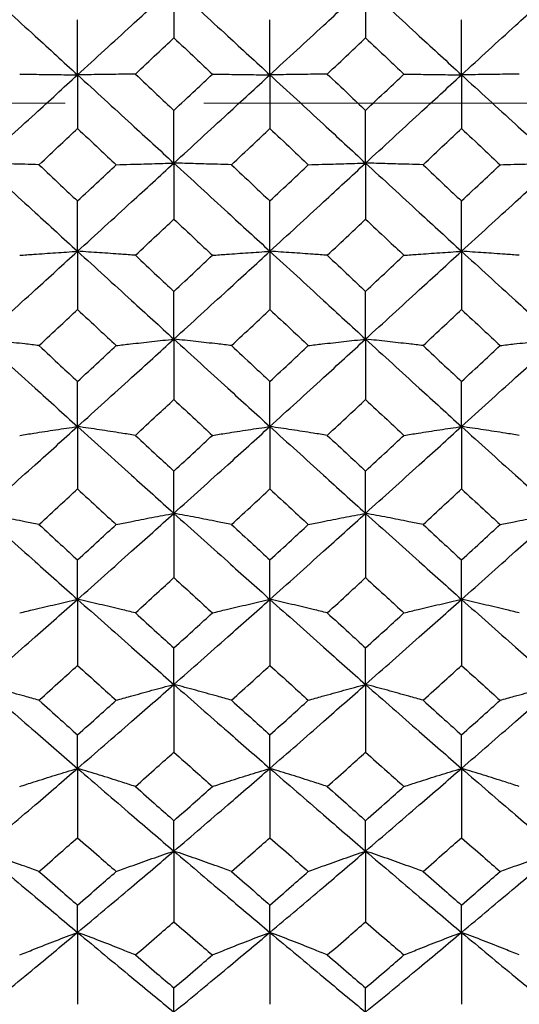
# Model space of a CAD drawing. Header units: inches. Extents: x 1.7 to 20.7, y 4 to 15.1.
# Tile 12 of 54: x 13.639 to 13.999, y 4.89 to 5.601. Entities that reach past the tile are written whole.
import ezdxf

# ---------------------------------------------------------------- set-up
doc = ezdxf.new("R2010")
doc.units = ezdxf.units.IN
doc.header["$MEASUREMENT"] = 0
doc.linetypes.add('CENTERX2', pattern=[0.8, 0.5, -0.1, 0.1, -0.1])
doc.layers.add('SLD-0', color=7, linetype='Continuous')

msp = doc.modelspace()

# ---------------------------------------------------------------- linework, layer by layer
at = {"color": 7, "linetype": 'Continuous', "lineweight": 25}
for p, q in [((13.75004, 5.62439), (13.75004, 5.58745)), ((13.88846, 5.62439), (13.88846, 5.58745)), ((13.68046, 5.56072), (13.68046, 5.60053)), ((13.81938, 5.56072), (13.81938, 5.60053)), ((13.95778, 5.56072), (13.95778, 5.60053)), ((13.68046, 5.56072), (13.68046, 5.52201)), ((13.81938, 5.56072), (13.81938, 5.52201)), ((13.95778, 5.56072), (13.95778, 5.52201)), ((13.75004, 5.49701), (13.75004, 5.5351)), ((13.88846, 5.49701), (13.88846, 5.5351)), ((13.75004, 5.49701), (13.75004, 5.4566)), ((13.88846, 5.49701), (13.88846, 5.4566)), ((13.68046, 5.43339), (13.68046, 5.46967)), ((13.81938, 5.43339), (13.81938, 5.46967)), ((13.95778, 5.43339), (13.95778, 5.46967)), ((13.68046, 5.43339), (13.68046, 5.39135)), ((13.81938, 5.43339), (13.81938, 5.39135)), ((13.95778, 5.43339), (13.95778, 5.39135)), ((13.75004, 5.36996), (13.75004, 5.40438)), ((13.88846, 5.36996), (13.88846, 5.40438)), ((13.75004, 5.36996), (13.75004, 5.32639)), ((13.88846, 5.36996), (13.88846, 5.32639)), ((13.68046, 5.30687), (13.68046, 5.33935)), ((13.81938, 5.30687), (13.81938, 5.33935)), ((13.95778, 5.30687), (13.95778, 5.33935)), ((13.68046, 5.30687), (13.68046, 5.26183)), ((13.81938, 5.30687), (13.81938, 5.26183)), ((13.95778, 5.30687), (13.95778, 5.26183)), ((13.75004, 5.24421), (13.75004, 5.2747)), ((13.88846, 5.24421), (13.88846, 5.2747)), ((13.75004, 5.24421), (13.75004, 5.1978)), ((13.88846, 5.24421), (13.88846, 5.1978)), ((13.68046, 5.18212), (13.68046, 5.21056)), ((13.81938, 5.18212), (13.81938, 5.21056)), ((13.95778, 5.18212), (13.95778, 5.21056)), ((13.68046, 5.18212), (13.68046, 5.13443)), ((13.81938, 5.18212), (13.81938, 5.13443)), ((13.95778, 5.18212), (13.95778, 5.13443)), ((13.75004, 5.12072), (13.75004, 5.14705)), ((13.88846, 5.12072), (13.88846, 5.14705)), ((13.75004, 5.12072), (13.75004, 5.07183)), ((13.88846, 5.12072), (13.88846, 5.07183)), ((13.68046, 5.06011), (13.68046, 5.08428)), ((13.81938, 5.06011), (13.81938, 5.08428)), ((13.95778, 5.06011), (13.95778, 5.08428)), ((13.68046, 5.06011), (13.68046, 5.01011)), ((13.81938, 5.06011), (13.81938, 5.01011)), ((13.95778, 5.06011), (13.95778, 5.01011)), ((13.75004, 5.00041), (13.75004, 5.02238)), ((13.88846, 5.00041), (13.88846, 5.02238)), ((13.75004, 5.00041), (13.75004, 4.94941)), ((13.88846, 5.00041), (13.88846, 4.94941)), ((13.68046, 4.94174), (13.68046, 4.96147)), ((13.81938, 4.94174), (13.81938, 4.96147)), ((13.95778, 4.94174), (13.95778, 4.96147)), ((13.68046, 4.94174), (13.68046, 4.88983)), ((13.81938, 4.94174), (13.81938, 4.88983)), ((13.95778, 4.94174), (13.95778, 4.88983)), ((13.75004, 4.88422), (13.75004, 4.90165)), ((13.88846, 4.88422), (13.88846, 4.90165))]:
    msp.add_line(p, q, dxfattribs=at)
for points, knots in [([(13.61079, 5.62439), (13.6238, 5.61251), (13.64702, 5.5913), (13.67024, 5.57006), (13.68046, 5.56072)], [0, 0, 0, 0, 0.56006, 1, 1, 1, 1]), ([(13.68046, 5.56072), (13.69346, 5.57261), (13.71666, 5.59384), (13.73984, 5.61506), (13.75004, 5.62439)], [0, 0, 0, 0, 0.560305, 1, 1, 1, 1]), ([(13.75004, 5.62439), (13.763, 5.61251), (13.78613, 5.59131), (13.80923, 5.57006), (13.81938, 5.56072)], [0, 0, 0, 0, 0.560549, 1, 1, 1, 1]), ([(13.81938, 5.56072), (13.83228, 5.57261), (13.8553, 5.59384), (13.87833, 5.61505), (13.88846, 5.62439)], [0, 0, 0, 0, 0.560043, 1, 1, 1, 1]), ([(13.88846, 5.62439), (13.90137, 5.61251), (13.92446, 5.59128), (13.94759, 5.57006), (13.95778, 5.56072)], [0, 0, 0, 0, 0.559436, 1, 1, 1, 1]), ([(13.95778, 5.56072), (13.97075, 5.57261), (13.99393, 5.59385), (14.01712, 5.61505), (14.02734, 5.62439)], [0, 0, 0, 0, 0.559681, 1, 1, 1, 1]), ([(13.72223, 5.56128), (13.72742, 5.56616), (13.73669, 5.57489), (13.74596, 5.58361), (13.75004, 5.58745)], [0, 0, 0, 0, 0.5601483, 1, 1, 1, 1]), ([(13.75004, 5.58745), (13.75522, 5.58256), (13.76448, 5.57384), (13.77374, 5.56511), (13.77781, 5.56128)], [0, 0, 0, 0, 0.560187, 1, 1, 1, 1]), ([(13.86083, 5.56128), (13.86598, 5.56616), (13.87519, 5.57489), (13.8844, 5.58361), (13.88846, 5.58745)], [0, 0, 0, 0, 0.559709, 1, 1, 1, 1]), ([(13.88846, 5.58745), (13.89362, 5.58256), (13.90285, 5.57384), (13.91208, 5.56512), (13.91615, 5.56128)], [0, 0, 0, 0, 0.559747, 1, 1, 1, 1]), ([(13.61079, 5.49701), (13.6238, 5.5089), (13.64702, 5.53013), (13.67024, 5.55137), (13.68046, 5.56072)], [0, 0, 0, 0, 0.56006, 1, 1, 1, 1]), ([(13.63866, 5.56128), (13.64209, 5.56123), (13.65066, 5.56111), (13.66456, 5.56092), (13.67516, 5.56079), (13.68046, 5.56072)], [0, 0, 0, 0, 0.249941, 0.624929, 1, 1, 1, 1]), ([(13.72223, 5.56128), (13.7188, 5.56123), (13.71024, 5.56111), (13.69636, 5.56092), (13.68576, 5.56079), (13.68046, 5.56072)], [0, 0, 0, 0, 0.249938, 0.624926, 1, 1, 1, 1]), ([(13.68046, 5.56072), (13.69346, 5.54882), (13.71666, 5.52759), (13.73984, 5.50635), (13.75004, 5.49701)], [0, 0, 0, 0, 0.5603045, 1, 1, 1, 1]), ([(13.72223, 5.56128), (13.72742, 5.55639), (13.73669, 5.54767), (13.74596, 5.53894), (13.75004, 5.5351)], [0, 0, 0, 0, 0.560148, 1, 1, 1, 1]), ([(13.75004, 5.5351), (13.75522, 5.53998), (13.76448, 5.54871), (13.77374, 5.55744), (13.77781, 5.56128)], [0, 0, 0, 0, 0.560187, 1, 1, 1, 1]), ([(13.75004, 5.49701), (13.763, 5.5089), (13.78613, 5.53012), (13.80923, 5.55138), (13.81938, 5.56072)], [0, 0, 0, 0, 0.560549, 1, 1, 1, 1]), ([(13.77781, 5.56128), (13.78122, 5.56123), (13.78974, 5.56111), (13.80357, 5.56092), (13.81411, 5.56079), (13.81938, 5.56072)], [0, 0, 0, 0, 0.249944, 0.624933, 1, 1, 1, 1]), ([(13.86083, 5.56128), (13.85743, 5.56123), (13.84894, 5.56111), (13.83516, 5.56092), (13.82464, 5.56079), (13.81938, 5.56072)], [0, 0, 0, 0, 0.249936, 0.624923, 1, 1, 1, 1]), ([(13.81938, 5.56072), (13.83228, 5.54882), (13.8553, 5.52759), (13.87833, 5.50635), (13.88846, 5.49701)], [0, 0, 0, 0, 0.560043, 1, 1, 1, 1]), ([(13.86083, 5.56128), (13.86598, 5.55639), (13.87519, 5.54766), (13.8844, 5.53894), (13.88846, 5.5351)], [0, 0, 0, 0, 0.559709, 1, 1, 1, 1]), ([(13.88846, 5.5351), (13.89362, 5.53998), (13.90285, 5.54871), (13.91208, 5.55744), (13.91615, 5.56128)], [0, 0, 0, 0, 0.5597473, 1, 1, 1, 1]), ([(13.88846, 5.49701), (13.90137, 5.5089), (13.92446, 5.53015), (13.94759, 5.55137), (13.95778, 5.56072)], [0, 0, 0, 0, 0.5594358, 1, 1, 1, 1]), ([(13.91615, 5.56128), (13.91956, 5.56123), (13.92809, 5.56111), (13.94193, 5.56092), (13.95249, 5.56079), (13.95778, 5.56072)], [0, 0, 0, 0, 0.2499361, 0.6249241, 1, 1, 1, 1]), ([(13.99949, 5.56128), (13.99607, 5.56123), (13.98752, 5.56111), (13.97365, 5.56092), (13.96307, 5.56079), (13.95778, 5.56072)], [0, 0, 0, 0, 0.249942, 0.624932, 1, 1, 1, 1]), ([(13.95778, 5.56072), (13.97075, 5.54883), (13.99393, 5.52758), (14.01712, 5.50636), (14.02734, 5.49701)], [0, 0, 0, 0, 0.559681, 1, 1, 1, 1]), ([(13.65259, 5.49583), (13.6578, 5.50072), (13.66709, 5.50944), (13.67637, 5.51817), (13.68046, 5.52201)], [0, 0, 0, 0, 0.560052, 1, 1, 1, 1]), ([(13.68046, 5.52201), (13.68566, 5.51712), (13.69494, 5.5084), (13.70423, 5.49967), (13.70831, 5.49583)], [0, 0, 0, 0, 0.56009, 1, 1, 1, 1]), ([(13.79168, 5.49583), (13.79685, 5.50072), (13.80609, 5.50944), (13.81532, 5.51817), (13.81938, 5.52201)], [0, 0, 0, 0, 0.560245, 1, 1, 1, 1]), ([(13.81938, 5.52201), (13.82455, 5.51712), (13.83377, 5.5084), (13.84298, 5.49967), (13.84703, 5.49583)], [0, 0, 0, 0, 0.560284, 1, 1, 1, 1]), ([(13.93001, 5.49583), (13.93519, 5.50072), (13.94444, 5.50944), (13.9537, 5.51817), (13.95778, 5.52201)], [0, 0, 0, 0, 0.559805, 1, 1, 1, 1]), ([(13.95778, 5.52201), (13.96296, 5.51712), (13.97223, 5.50839), (13.9815, 5.49967), (13.98558, 5.49583)], [0, 0, 0, 0, 0.559844, 1, 1, 1, 1]), ([(13.61079, 5.49701), (13.6238, 5.48512), (13.64702, 5.4639), (13.67024, 5.44271), (13.68046, 5.43339)], [0, 0, 0, 0, 0.56006, 1, 1, 1, 1]), ([(13.65259, 5.49583), (13.64917, 5.49593), (13.6406, 5.49618), (13.6267, 5.49658), (13.61609, 5.49687), (13.61079, 5.49701)], [0, 0, 0, 0, 0.24994, 0.624929, 1, 1, 1, 1]), ([(13.65259, 5.49583), (13.6578, 5.49095), (13.66709, 5.48223), (13.67637, 5.47351), (13.68046, 5.46967)], [0, 0, 0, 0, 0.560052, 1, 1, 1, 1]), ([(13.68046, 5.43339), (13.69346, 5.44525), (13.71666, 5.46644), (13.73984, 5.48767), (13.75004, 5.49701)], [0, 0, 0, 0, 0.560305, 1, 1, 1, 1]), ([(13.68046, 5.46967), (13.68566, 5.47456), (13.69494, 5.48327), (13.70423, 5.492), (13.70831, 5.49583)], [0, 0, 0, 0, 0.5600903, 1, 1, 1, 1]), ([(13.70831, 5.49583), (13.71173, 5.49593), (13.72029, 5.49618), (13.73416, 5.49658), (13.74474, 5.49687), (13.75004, 5.49701)], [0, 0, 0, 0, 0.249942, 0.624931, 1, 1, 1, 1]), ([(13.75004, 5.49701), (13.763, 5.48512), (13.78613, 5.46391), (13.80923, 5.44271), (13.81938, 5.43339)], [0, 0, 0, 0, 0.560549, 1, 1, 1, 1]), ([(13.79168, 5.49583), (13.78827, 5.49593), (13.77974, 5.49618), (13.76589, 5.49658), (13.75532, 5.49687), (13.75004, 5.49701)], [0, 0, 0, 0, 0.249936, 0.624924, 1, 1, 1, 1]), ([(13.79168, 5.49583), (13.79685, 5.49095), (13.80609, 5.48223), (13.81532, 5.47351), (13.81938, 5.46967)], [0, 0, 0, 0, 0.560245, 1, 1, 1, 1]), ([(13.81938, 5.43339), (13.83228, 5.44525), (13.8553, 5.46644), (13.87833, 5.48767), (13.88846, 5.49701)], [0, 0, 0, 0, 0.560043, 1, 1, 1, 1]), ([(13.81938, 5.46967), (13.82455, 5.47456), (13.83377, 5.48327), (13.84298, 5.492), (13.84703, 5.49583)], [0, 0, 0, 0, 0.560284, 1, 1, 1, 1]), ([(13.84703, 5.49583), (13.85042, 5.49593), (13.85891, 5.49618), (13.87268, 5.49658), (13.8832, 5.49687), (13.88846, 5.49701)], [0, 0, 0, 0, 0.249938, 0.624924, 1, 1, 1, 1]), ([(13.88846, 5.49701), (13.90137, 5.48513), (13.92446, 5.46388), (13.94759, 5.44271), (13.95778, 5.43339)], [0, 0, 0, 0, 0.5594358, 1, 1, 1, 1]), ([(13.93001, 5.49583), (13.9266, 5.49593), (13.91808, 5.49618), (13.90426, 5.49658), (13.89373, 5.49687), (13.88846, 5.49701)], [0, 0, 0, 0, 0.249944, 0.624934, 1, 1, 1, 1]), ([(13.93001, 5.49583), (13.93519, 5.49095), (13.94444, 5.48222), (13.9537, 5.47351), (13.95778, 5.46967)], [0, 0, 0, 0, 0.559805, 1, 1, 1, 1]), ([(13.95778, 5.43339), (13.97075, 5.44525), (13.99393, 5.46645), (14.01712, 5.48767), (14.02734, 5.49701)], [0, 0, 0, 0, 0.559681, 1, 1, 1, 1]), ([(13.95778, 5.46967), (13.96296, 5.47456), (13.97223, 5.48328), (13.9815, 5.492), (13.98558, 5.49583)], [0, 0, 0, 0, 0.559844, 1, 1, 1, 1]), ([(13.98558, 5.49583), (13.989, 5.49593), (13.99756, 5.49618), (14.01144, 5.49658), (14.02204, 5.49687), (14.02734, 5.49701)], [0, 0, 0, 0, 0.249938, 0.624926, 1, 1, 1, 1]), ([(13.72223, 5.43048), (13.72742, 5.43535), (13.73669, 5.44405), (13.74596, 5.45277), (13.75004, 5.4566)], [0, 0, 0, 0, 0.560148, 1, 1, 1, 1]), ([(13.75004, 5.4566), (13.75522, 5.45172), (13.76448, 5.44301), (13.77374, 5.4343), (13.77781, 5.43048)], [0, 0, 0, 0, 0.560187, 1, 1, 1, 1]), ([(13.86083, 5.43048), (13.86598, 5.43535), (13.87519, 5.44406), (13.8844, 5.45277), (13.88846, 5.4566)], [0, 0, 0, 0, 0.559709, 1, 1, 1, 1]), ([(13.88846, 5.4566), (13.89362, 5.45172), (13.90285, 5.44301), (13.91208, 5.43431), (13.91615, 5.43048)], [0, 0, 0, 0, 0.559747, 1, 1, 1, 1]), ([(13.61079, 5.36996), (13.6238, 5.38179), (13.64702, 5.40289), (13.67024, 5.42407), (13.68046, 5.43339)], [0, 0, 0, 0, 0.56006, 1, 1, 1, 1]), ([(13.63866, 5.43048), (13.64209, 5.43072), (13.65066, 5.43134), (13.66456, 5.43231), (13.67516, 5.43303), (13.68046, 5.43339)], [0, 0, 0, 0, 0.2499406, 0.6249295, 1, 1, 1, 1]), ([(13.68046, 5.43339), (13.69346, 5.42153), (13.71666, 5.40037), (13.73984, 5.37925), (13.75004, 5.36996)], [0, 0, 0, 0, 0.560305, 1, 1, 1, 1]), ([(13.72223, 5.43048), (13.7188, 5.43072), (13.71024, 5.43134), (13.69636, 5.43231), (13.68576, 5.43303), (13.68046, 5.43339)], [0, 0, 0, 0, 0.249938, 0.624926, 1, 1, 1, 1]), ([(13.72223, 5.43048), (13.72742, 5.4256), (13.73669, 5.4169), (13.74596, 5.40821), (13.75004, 5.40438)], [0, 0, 0, 0, 0.560148, 1, 1, 1, 1]), ([(13.75004, 5.36996), (13.763, 5.38179), (13.78613, 5.40288), (13.80923, 5.42407), (13.81938, 5.43339)], [0, 0, 0, 0, 0.560549, 1, 1, 1, 1]), ([(13.75004, 5.40438), (13.75522, 5.40925), (13.76448, 5.41794), (13.77374, 5.42665), (13.77781, 5.43048)], [0, 0, 0, 0, 0.560187, 1, 1, 1, 1]), ([(13.77781, 5.43048), (13.78122, 5.43072), (13.78974, 5.43134), (13.80357, 5.43231), (13.81411, 5.43303), (13.81938, 5.43339)], [0, 0, 0, 0, 0.249944, 0.624933, 1, 1, 1, 1]), ([(13.81938, 5.43339), (13.83228, 5.42153), (13.8553, 5.40036), (13.87833, 5.37925), (13.88846, 5.36996)], [0, 0, 0, 0, 0.560043, 1, 1, 1, 1]), ([(13.86083, 5.43048), (13.85743, 5.43072), (13.84894, 5.43134), (13.83516, 5.43231), (13.82464, 5.43303), (13.81938, 5.43339)], [0, 0, 0, 0, 0.2499358, 0.6249228, 1, 1, 1, 1]), ([(13.86083, 5.43048), (13.86598, 5.4256), (13.87519, 5.4169), (13.8844, 5.40821), (13.88846, 5.40438)], [0, 0, 0, 0, 0.559709, 1, 1, 1, 1]), ([(13.88846, 5.36996), (13.90137, 5.38178), (13.92446, 5.40291), (13.94759, 5.42407), (13.95778, 5.43339)], [0, 0, 0, 0, 0.559436, 1, 1, 1, 1]), ([(13.88846, 5.40438), (13.89362, 5.40925), (13.90285, 5.41795), (13.91208, 5.42665), (13.91615, 5.43048)], [0, 0, 0, 0, 0.559747, 1, 1, 1, 1]), ([(13.91615, 5.43048), (13.91956, 5.43072), (13.92809, 5.43134), (13.94193, 5.43231), (13.95249, 5.43303), (13.95778, 5.43339)], [0, 0, 0, 0, 0.249936, 0.624924, 1, 1, 1, 1]), ([(13.95778, 5.43339), (13.97075, 5.42153), (13.99393, 5.40035), (14.01712, 5.37925), (14.02734, 5.36996)], [0, 0, 0, 0, 0.5596808, 1, 1, 1, 1]), ([(13.99949, 5.43048), (13.99607, 5.43072), (13.98752, 5.43134), (13.97365, 5.43231), (13.96307, 5.43303), (13.95778, 5.43339)], [0, 0, 0, 0, 0.2499425, 0.6249317, 1, 1, 1, 1]), ([(13.65259, 5.36533), (13.6578, 5.37018), (13.66709, 5.37885), (13.67637, 5.38753), (13.68046, 5.39135)], [0, 0, 0, 0, 0.560052, 1, 1, 1, 1]), ([(13.68046, 5.39135), (13.68566, 5.38649), (13.69494, 5.37781), (13.70423, 5.36914), (13.70831, 5.36533)], [0, 0, 0, 0, 0.56009, 1, 1, 1, 1]), ([(13.79168, 5.36533), (13.79685, 5.37018), (13.80609, 5.37885), (13.81532, 5.38753), (13.81938, 5.39135)], [0, 0, 0, 0, 0.560245, 1, 1, 1, 1]), ([(13.81938, 5.39135), (13.82455, 5.38649), (13.83377, 5.37781), (13.84298, 5.36914), (13.84703, 5.36533)], [0, 0, 0, 0, 0.560284, 1, 1, 1, 1]), ([(13.93001, 5.36533), (13.93519, 5.37018), (13.94444, 5.37885), (13.9537, 5.38753), (13.95778, 5.39135)], [0, 0, 0, 0, 0.5598054, 1, 1, 1, 1]), ([(13.95778, 5.39135), (13.96296, 5.38649), (13.97223, 5.37781), (13.9815, 5.36914), (13.98558, 5.36533)], [0, 0, 0, 0, 0.559844, 1, 1, 1, 1]), ([(13.61079, 5.36996), (13.6238, 5.35816), (13.64702, 5.33708), (13.67024, 5.3161), (13.68046, 5.30687)], [0, 0, 0, 0, 0.56006, 1, 1, 1, 1]), ([(13.65259, 5.36533), (13.64917, 5.36572), (13.6406, 5.3667), (13.6267, 5.36825), (13.61609, 5.36939), (13.61079, 5.36996)], [0, 0, 0, 0, 0.24994, 0.624929, 1, 1, 1, 1]), ([(13.68046, 5.30687), (13.69346, 5.31862), (13.71666, 5.3396), (13.73984, 5.36069), (13.75004, 5.36996)], [0, 0, 0, 0, 0.560305, 1, 1, 1, 1]), ([(13.70831, 5.36533), (13.71173, 5.36572), (13.72029, 5.3667), (13.73416, 5.36825), (13.74474, 5.36939), (13.75004, 5.36996)], [0, 0, 0, 0, 0.249942, 0.624931, 1, 1, 1, 1]), ([(13.75004, 5.36996), (13.763, 5.35816), (13.78613, 5.3371), (13.80923, 5.3161), (13.81938, 5.30687)], [0, 0, 0, 0, 0.560549, 1, 1, 1, 1]), ([(13.79168, 5.36533), (13.78827, 5.36572), (13.77974, 5.3667), (13.76589, 5.36825), (13.75532, 5.36939), (13.75004, 5.36996)], [0, 0, 0, 0, 0.249936, 0.624924, 1, 1, 1, 1]), ([(13.81938, 5.30687), (13.83228, 5.31862), (13.8553, 5.33961), (13.87833, 5.36069), (13.88846, 5.36996)], [0, 0, 0, 0, 0.560043, 1, 1, 1, 1]), ([(13.84703, 5.36533), (13.85042, 5.36572), (13.85891, 5.3667), (13.87268, 5.36825), (13.8832, 5.36939), (13.88846, 5.36996)], [0, 0, 0, 0, 0.249938, 0.624924, 1, 1, 1, 1]), ([(13.88846, 5.36996), (13.90137, 5.35816), (13.92446, 5.33707), (13.94759, 5.3161), (13.95778, 5.30687)], [0, 0, 0, 0, 0.559436, 1, 1, 1, 1]), ([(13.93001, 5.36533), (13.9266, 5.36572), (13.91808, 5.3667), (13.90426, 5.36825), (13.89373, 5.36939), (13.88846, 5.36996)], [0, 0, 0, 0, 0.249944, 0.624934, 1, 1, 1, 1]), ([(13.95778, 5.30687), (13.97075, 5.31862), (13.99393, 5.33962), (14.01712, 5.36069), (14.02734, 5.36996)], [0, 0, 0, 0, 0.559681, 1, 1, 1, 1]), ([(13.98558, 5.36533), (13.989, 5.36572), (13.99756, 5.3667), (14.01144, 5.36825), (14.02204, 5.36939), (14.02734, 5.36996)], [0, 0, 0, 0, 0.249938, 0.624926, 1, 1, 1, 1]), ([(13.65259, 5.36533), (13.6578, 5.36047), (13.66709, 5.35181), (13.67637, 5.34316), (13.68046, 5.33935)], [0, 0, 0, 0, 0.560052, 1, 1, 1, 1]), ([(13.68046, 5.33935), (13.68566, 5.3442), (13.69494, 5.35285), (13.70423, 5.36151), (13.70831, 5.36533)], [0, 0, 0, 0, 0.5600903, 1, 1, 1, 1]), ([(13.79168, 5.36533), (13.79685, 5.36047), (13.80609, 5.35181), (13.81532, 5.34316), (13.81938, 5.33935)], [0, 0, 0, 0, 0.560245, 1, 1, 1, 1]), ([(13.81938, 5.33935), (13.82455, 5.3442), (13.83377, 5.35284), (13.84298, 5.36151), (13.84703, 5.36533)], [0, 0, 0, 0, 0.560284, 1, 1, 1, 1]), ([(13.93001, 5.36533), (13.93519, 5.36047), (13.94444, 5.35181), (13.9537, 5.34316), (13.95778, 5.33935)], [0, 0, 0, 0, 0.5598054, 1, 1, 1, 1]), ([(13.95778, 5.33935), (13.96296, 5.3442), (13.97223, 5.35285), (13.9815, 5.36151), (13.98558, 5.36533)], [0, 0, 0, 0, 0.559844, 1, 1, 1, 1]), ([(13.72223, 5.30051), (13.72742, 5.30534), (13.73669, 5.31395), (13.74596, 5.32259), (13.75004, 5.32639)], [0, 0, 0, 0, 0.560148, 1, 1, 1, 1]), ([(13.75004, 5.32639), (13.75522, 5.32155), (13.76448, 5.31292), (13.77374, 5.3043), (13.77781, 5.30051)], [0, 0, 0, 0, 0.560187, 1, 1, 1, 1]), ([(13.86083, 5.30051), (13.86598, 5.30534), (13.87519, 5.31396), (13.8844, 5.32259), (13.88846, 5.32639)], [0, 0, 0, 0, 0.5597087, 1, 1, 1, 1]), ([(13.88846, 5.32639), (13.89362, 5.32155), (13.90285, 5.31292), (13.91208, 5.3043), (13.91615, 5.30051)], [0, 0, 0, 0, 0.559747, 1, 1, 1, 1]), ([(13.61079, 5.24421), (13.6238, 5.25588), (13.64702, 5.2767), (13.67024, 5.29765), (13.68046, 5.30687)], [0, 0, 0, 0, 0.56006, 1, 1, 1, 1]), ([(13.63866, 5.30051), (13.64209, 5.30105), (13.65066, 5.3024), (13.66456, 5.30452), (13.67516, 5.30609), (13.68046, 5.30687)], [0, 0, 0, 0, 0.2499406, 0.6249295, 1, 1, 1, 1]), ([(13.68046, 5.30687), (13.69346, 5.29514), (13.71666, 5.2742), (13.73984, 5.25337), (13.75004, 5.24421)], [0, 0, 0, 0, 0.560305, 1, 1, 1, 1]), ([(13.72223, 5.30051), (13.7188, 5.30105), (13.71024, 5.3024), (13.69636, 5.30452), (13.68576, 5.30609), (13.68046, 5.30687)], [0, 0, 0, 0, 0.249938, 0.624926, 1, 1, 1, 1]), ([(13.75004, 5.24421), (13.763, 5.25588), (13.78613, 5.27668), (13.80923, 5.29765), (13.81938, 5.30687)], [0, 0, 0, 0, 0.560549, 1, 1, 1, 1]), ([(13.77781, 5.30051), (13.78122, 5.30105), (13.78974, 5.30239), (13.80357, 5.30452), (13.81411, 5.30608), (13.81938, 5.30687)], [0, 0, 0, 0, 0.249944, 0.6249335, 1, 1, 1, 1]), ([(13.81938, 5.30687), (13.83228, 5.29514), (13.8553, 5.27419), (13.87833, 5.25337), (13.88846, 5.24421)], [0, 0, 0, 0, 0.560043, 1, 1, 1, 1]), ([(13.86083, 5.30051), (13.85743, 5.30105), (13.84894, 5.3024), (13.83516, 5.30452), (13.82464, 5.30609), (13.81938, 5.30687)], [0, 0, 0, 0, 0.249936, 0.624923, 1, 1, 1, 1]), ([(13.88846, 5.24421), (13.90137, 5.25587), (13.92446, 5.27672), (13.94759, 5.29765), (13.95778, 5.30687)], [0, 0, 0, 0, 0.559436, 1, 1, 1, 1]), ([(13.91615, 5.30051), (13.91956, 5.30105), (13.92809, 5.3024), (13.94193, 5.30452), (13.95249, 5.30609), (13.95778, 5.30687)], [0, 0, 0, 0, 0.249936, 0.624924, 1, 1, 1, 1]), ([(13.95778, 5.30687), (13.97075, 5.29514), (13.99393, 5.27418), (14.01712, 5.25338), (14.02734, 5.24421)], [0, 0, 0, 0, 0.559681, 1, 1, 1, 1]), ([(13.99949, 5.30051), (13.99607, 5.30105), (13.98752, 5.3024), (13.97365, 5.30452), (13.96307, 5.30609), (13.95778, 5.30687)], [0, 0, 0, 0, 0.249942, 0.624932, 1, 1, 1, 1]), ([(13.72223, 5.30051), (13.72742, 5.29569), (13.73669, 5.28708), (13.74596, 5.27848), (13.75004, 5.2747)], [0, 0, 0, 0, 0.5601483, 1, 1, 1, 1]), ([(13.75004, 5.2747), (13.75522, 5.27952), (13.76448, 5.28811), (13.77374, 5.29672), (13.77781, 5.30051)], [0, 0, 0, 0, 0.560187, 1, 1, 1, 1]), ([(13.86083, 5.30051), (13.86598, 5.29569), (13.87519, 5.28707), (13.8844, 5.27849), (13.88846, 5.2747)], [0, 0, 0, 0, 0.559709, 1, 1, 1, 1]), ([(13.88846, 5.2747), (13.89362, 5.27952), (13.90285, 5.28811), (13.91208, 5.29672), (13.91615, 5.30051)], [0, 0, 0, 0, 0.559747, 1, 1, 1, 1]), ([(13.65259, 5.23615), (13.6578, 5.24094), (13.66709, 5.24949), (13.67637, 5.25806), (13.68046, 5.26183)], [0, 0, 0, 0, 0.560052, 1, 1, 1, 1]), ([(13.68046, 5.26183), (13.68566, 5.25703), (13.69494, 5.24846), (13.70423, 5.23991), (13.70831, 5.23615)], [0, 0, 0, 0, 0.5600903, 1, 1, 1, 1]), ([(13.79168, 5.23615), (13.79685, 5.24094), (13.80609, 5.24948), (13.81532, 5.25806), (13.81938, 5.26183)], [0, 0, 0, 0, 0.560245, 1, 1, 1, 1]), ([(13.81938, 5.26183), (13.82455, 5.25703), (13.83377, 5.24846), (13.84298, 5.23991), (13.84703, 5.23615)], [0, 0, 0, 0, 0.560284, 1, 1, 1, 1]), ([(13.93001, 5.23615), (13.93519, 5.24094), (13.94444, 5.24949), (13.9537, 5.25806), (13.95778, 5.26183)], [0, 0, 0, 0, 0.559805, 1, 1, 1, 1]), ([(13.95778, 5.26183), (13.96296, 5.25703), (13.97223, 5.24846), (13.9815, 5.23991), (13.98558, 5.23615)], [0, 0, 0, 0, 0.559844, 1, 1, 1, 1]), ([(13.61079, 5.24421), (13.6238, 5.23258), (13.64702, 5.21181), (13.67024, 5.19119), (13.68046, 5.18212)], [0, 0, 0, 0, 0.56006, 1, 1, 1, 1]), ([(13.65259, 5.23615), (13.64917, 5.23683), (13.6406, 5.23854), (13.6267, 5.24124), (13.61609, 5.24322), (13.61079, 5.24421)], [0, 0, 0, 0, 0.2499398, 0.6249285, 1, 1, 1, 1]), ([(13.68046, 5.18212), (13.69346, 5.19367), (13.71666, 5.21429), (13.73984, 5.23507), (13.75004, 5.24421)], [0, 0, 0, 0, 0.560305, 1, 1, 1, 1]), ([(13.70831, 5.23615), (13.71173, 5.23683), (13.72029, 5.23854), (13.73416, 5.24124), (13.74474, 5.24322), (13.75004, 5.24421)], [0, 0, 0, 0, 0.249942, 0.624931, 1, 1, 1, 1]), ([(13.75004, 5.24421), (13.763, 5.23258), (13.78613, 5.21183), (13.80923, 5.19119), (13.81938, 5.18212)], [0, 0, 0, 0, 0.560549, 1, 1, 1, 1]), ([(13.79168, 5.23615), (13.78827, 5.23683), (13.77974, 5.23854), (13.76589, 5.24124), (13.75532, 5.24322), (13.75004, 5.24421)], [0, 0, 0, 0, 0.249936, 0.624924, 1, 1, 1, 1]), ([(13.81938, 5.18212), (13.83228, 5.19367), (13.8553, 5.21429), (13.87833, 5.23507), (13.88846, 5.24421)], [0, 0, 0, 0, 0.560043, 1, 1, 1, 1]), ([(13.84703, 5.23615), (13.85042, 5.23683), (13.85891, 5.23854), (13.87268, 5.24124), (13.8832, 5.24322), (13.88846, 5.24421)], [0, 0, 0, 0, 0.249938, 0.624924, 1, 1, 1, 1]), ([(13.88846, 5.24421), (13.90137, 5.23258), (13.92446, 5.21179), (13.94759, 5.1912), (13.95778, 5.18212)], [0, 0, 0, 0, 0.559436, 1, 1, 1, 1]), ([(13.93001, 5.23615), (13.9266, 5.23683), (13.91808, 5.23854), (13.90426, 5.24124), (13.89373, 5.24322), (13.88846, 5.24421)], [0, 0, 0, 0, 0.249944, 0.624934, 1, 1, 1, 1]), ([(13.95778, 5.18212), (13.97075, 5.19367), (13.99393, 5.2143), (14.01712, 5.23507), (14.02734, 5.24421)], [0, 0, 0, 0, 0.559681, 1, 1, 1, 1]), ([(13.98558, 5.23615), (13.989, 5.23683), (13.99756, 5.23854), (14.01144, 5.24124), (14.02204, 5.24322), (14.02734, 5.24421)], [0, 0, 0, 0, 0.249938, 0.624926, 1, 1, 1, 1]), ([(13.65259, 5.23615), (13.6578, 5.23137), (13.66709, 5.22283), (13.67637, 5.21431), (13.68046, 5.21056)], [0, 0, 0, 0, 0.560052, 1, 1, 1, 1]), ([(13.68046, 5.21056), (13.68566, 5.21533), (13.69494, 5.22385), (13.70423, 5.23239), (13.70831, 5.23615)], [0, 0, 0, 0, 0.5600903, 1, 1, 1, 1]), ([(13.79168, 5.23615), (13.79685, 5.23137), (13.80609, 5.22283), (13.81532, 5.21431), (13.81938, 5.21056)], [0, 0, 0, 0, 0.560245, 1, 1, 1, 1]), ([(13.81938, 5.21056), (13.82455, 5.21533), (13.83377, 5.22385), (13.84298, 5.23239), (13.84703, 5.23615)], [0, 0, 0, 0, 0.560284, 1, 1, 1, 1]), ([(13.93001, 5.23615), (13.93519, 5.23137), (13.94444, 5.22282), (13.9537, 5.21431), (13.95778, 5.21056)], [0, 0, 0, 0, 0.559805, 1, 1, 1, 1]), ([(13.95778, 5.21056), (13.96296, 5.21533), (13.97223, 5.22385), (13.9815, 5.23239), (13.98558, 5.23615)], [0, 0, 0, 0, 0.559844, 1, 1, 1, 1]), ([(13.72223, 5.17237), (13.72742, 5.17711), (13.73669, 5.18557), (13.74596, 5.19407), (13.75004, 5.1978)], [0, 0, 0, 0, 0.560148, 1, 1, 1, 1]), ([(13.75004, 5.1978), (13.75522, 5.19305), (13.76448, 5.18456), (13.77374, 5.17609), (13.77781, 5.17237)], [0, 0, 0, 0, 0.560187, 1, 1, 1, 1]), ([(13.86083, 5.17237), (13.86598, 5.17711), (13.87519, 5.18558), (13.8844, 5.19407), (13.88846, 5.1978)], [0, 0, 0, 0, 0.559709, 1, 1, 1, 1]), ([(13.88846, 5.1978), (13.89362, 5.19305), (13.90285, 5.18455), (13.91208, 5.17609), (13.91615, 5.17237)], [0, 0, 0, 0, 0.559747, 1, 1, 1, 1]), ([(13.61079, 5.12072), (13.6238, 5.13213), (13.64702, 5.15251), (13.67024, 5.17308), (13.68046, 5.18212)], [0, 0, 0, 0, 0.56006, 1, 1, 1, 1]), ([(13.63866, 5.17237), (13.64209, 5.1732), (13.65066, 5.17526), (13.66456, 5.17852), (13.67516, 5.18092), (13.68046, 5.18212)], [0, 0, 0, 0, 0.2499406, 0.6249295, 1, 1, 1, 1]), ([(13.68046, 5.18212), (13.69346, 5.17061), (13.71666, 5.15006), (13.73984, 5.12968), (13.75004, 5.12072)], [0, 0, 0, 0, 0.560305, 1, 1, 1, 1]), ([(13.72223, 5.17237), (13.7188, 5.1732), (13.71024, 5.17526), (13.69636, 5.17853), (13.68576, 5.18092), (13.68046, 5.18212)], [0, 0, 0, 0, 0.2499381, 0.6249265, 1, 1, 1, 1]), ([(13.75004, 5.12072), (13.763, 5.13213), (13.78613, 5.1525), (13.80923, 5.17308), (13.81938, 5.18212)], [0, 0, 0, 0, 0.560549, 1, 1, 1, 1]), ([(13.77781, 5.17237), (13.78122, 5.1732), (13.78974, 5.17526), (13.80357, 5.17852), (13.81411, 5.18092), (13.81938, 5.18212)], [0, 0, 0, 0, 0.249944, 0.624933, 1, 1, 1, 1]), ([(13.81938, 5.18212), (13.83228, 5.17061), (13.8553, 5.15005), (13.87833, 5.12968), (13.88846, 5.12072)], [0, 0, 0, 0, 0.560043, 1, 1, 1, 1]), ([(13.86083, 5.17237), (13.85743, 5.1732), (13.84894, 5.17527), (13.83516, 5.17853), (13.82464, 5.18093), (13.81938, 5.18212)], [0, 0, 0, 0, 0.249936, 0.624923, 1, 1, 1, 1]), ([(13.88846, 5.12072), (13.90137, 5.13213), (13.92446, 5.15253), (13.94759, 5.17307), (13.95778, 5.18212)], [0, 0, 0, 0, 0.559436, 1, 1, 1, 1]), ([(13.91615, 5.17237), (13.91956, 5.1732), (13.92809, 5.17526), (13.94193, 5.17853), (13.95249, 5.18093), (13.95778, 5.18212)], [0, 0, 0, 0, 0.249936, 0.624924, 1, 1, 1, 1]), ([(13.95778, 5.18212), (13.97075, 5.17061), (13.99393, 5.15004), (14.01712, 5.12968), (14.02734, 5.12072)], [0, 0, 0, 0, 0.559681, 1, 1, 1, 1]), ([(13.99949, 5.17237), (13.99607, 5.1732), (13.98752, 5.17526), (13.97365, 5.17852), (13.96307, 5.18092), (13.95778, 5.18212)], [0, 0, 0, 0, 0.249942, 0.624932, 1, 1, 1, 1]), ([(13.72223, 5.17237), (13.72742, 5.16763), (13.73669, 5.15918), (13.74596, 5.15075), (13.75004, 5.14705)], [0, 0, 0, 0, 0.5601483, 1, 1, 1, 1]), ([(13.75004, 5.14705), (13.75522, 5.15177), (13.76448, 5.16019), (13.77374, 5.16865), (13.77781, 5.17237)], [0, 0, 0, 0, 0.560187, 1, 1, 1, 1]), ([(13.86083, 5.17237), (13.86598, 5.16763), (13.87519, 5.15918), (13.8844, 5.15075), (13.88846, 5.14705)], [0, 0, 0, 0, 0.559709, 1, 1, 1, 1]), ([(13.88846, 5.14705), (13.89362, 5.15176), (13.90285, 5.16019), (13.91208, 5.16865), (13.91615, 5.17237)], [0, 0, 0, 0, 0.5597473, 1, 1, 1, 1]), ([(13.65259, 5.10929), (13.6578, 5.11397), (13.66709, 5.12234), (13.67637, 5.13073), (13.68046, 5.13443)], [0, 0, 0, 0, 0.560052, 1, 1, 1, 1]), ([(13.68046, 5.13443), (13.68566, 5.12973), (13.69494, 5.12133), (13.70423, 5.11297), (13.70831, 5.10929)], [0, 0, 0, 0, 0.5600903, 1, 1, 1, 1]), ([(13.79168, 5.10929), (13.79685, 5.11397), (13.80609, 5.12233), (13.81532, 5.13073), (13.81938, 5.13443)], [0, 0, 0, 0, 0.560245, 1, 1, 1, 1]), ([(13.81938, 5.13443), (13.82455, 5.12973), (13.83377, 5.12133), (13.84298, 5.11297), (13.84703, 5.10929)], [0, 0, 0, 0, 0.560284, 1, 1, 1, 1]), ([(13.93001, 5.10929), (13.93519, 5.11397), (13.94444, 5.12234), (13.9537, 5.13073), (13.95778, 5.13443)], [0, 0, 0, 0, 0.559805, 1, 1, 1, 1]), ([(13.95778, 5.13443), (13.96296, 5.12973), (13.97223, 5.12133), (13.9815, 5.11297), (13.98558, 5.10929)], [0, 0, 0, 0, 0.559844, 1, 1, 1, 1]), ([(13.61079, 5.12072), (13.6238, 5.10934), (13.64702, 5.08904), (13.67024, 5.06895), (13.68046, 5.06011)], [0, 0, 0, 0, 0.56006, 1, 1, 1, 1]), ([(13.65259, 5.10929), (13.64917, 5.11026), (13.6406, 5.11268), (13.6267, 5.1165), (13.61609, 5.11931), (13.61079, 5.12072)], [0, 0, 0, 0, 0.24994, 0.624929, 1, 1, 1, 1]), ([(13.68046, 5.06011), (13.69346, 5.07136), (13.71666, 5.09146), (13.73984, 5.11178), (13.75004, 5.12072)], [0, 0, 0, 0, 0.560305, 1, 1, 1, 1]), ([(13.70831, 5.10929), (13.71173, 5.11026), (13.72029, 5.11268), (13.73416, 5.1165), (13.74474, 5.11931), (13.75004, 5.12072)], [0, 0, 0, 0, 0.249942, 0.624931, 1, 1, 1, 1]), ([(13.75004, 5.12072), (13.763, 5.10934), (13.78613, 5.08905), (13.80923, 5.06894), (13.81938, 5.06011)], [0, 0, 0, 0, 0.560549, 1, 1, 1, 1]), ([(13.79168, 5.10929), (13.78827, 5.11026), (13.77974, 5.11268), (13.76589, 5.1165), (13.75532, 5.11931), (13.75004, 5.12072)], [0, 0, 0, 0, 0.2499363, 0.6249243, 1, 1, 1, 1]), ([(13.81938, 5.06011), (13.83228, 5.07136), (13.8553, 5.09146), (13.87833, 5.11178), (13.88846, 5.12072)], [0, 0, 0, 0, 0.560043, 1, 1, 1, 1]), ([(13.84703, 5.10929), (13.85042, 5.11026), (13.85891, 5.11268), (13.87268, 5.1165), (13.8832, 5.11931), (13.88846, 5.12072)], [0, 0, 0, 0, 0.249938, 0.624924, 1, 1, 1, 1]), ([(13.88846, 5.12072), (13.90137, 5.10935), (13.92446, 5.08902), (13.94759, 5.06895), (13.95778, 5.06011)], [0, 0, 0, 0, 0.559436, 1, 1, 1, 1]), ([(13.93001, 5.10929), (13.9266, 5.11026), (13.91808, 5.11268), (13.90426, 5.1165), (13.89373, 5.11931), (13.88846, 5.12072)], [0, 0, 0, 0, 0.249944, 0.624934, 1, 1, 1, 1]), ([(13.95778, 5.06011), (13.97075, 5.07136), (13.99393, 5.09147), (14.01712, 5.11178), (14.02734, 5.12072)], [0, 0, 0, 0, 0.559681, 1, 1, 1, 1]), ([(13.98558, 5.10929), (13.989, 5.11026), (13.99756, 5.11268), (14.01144, 5.1165), (14.02204, 5.11931), (14.02734, 5.12072)], [0, 0, 0, 0, 0.249938, 0.624926, 1, 1, 1, 1]), ([(13.65259, 5.10929), (13.6578, 5.10461), (13.66709, 5.09626), (13.67637, 5.08794), (13.68046, 5.08428)], [0, 0, 0, 0, 0.560052, 1, 1, 1, 1]), ([(13.68046, 5.08428), (13.68566, 5.08894), (13.69494, 5.09726), (13.70423, 5.10561), (13.70831, 5.10929)], [0, 0, 0, 0, 0.56009, 1, 1, 1, 1]), ([(13.79168, 5.10929), (13.79685, 5.10461), (13.80609, 5.09626), (13.81532, 5.08794), (13.81938, 5.08428)], [0, 0, 0, 0, 0.560245, 1, 1, 1, 1]), ([(13.81938, 5.08428), (13.82455, 5.08894), (13.83377, 5.09726), (13.84298, 5.10561), (13.84703, 5.10929)], [0, 0, 0, 0, 0.560284, 1, 1, 1, 1]), ([(13.93001, 5.10929), (13.93519, 5.10461), (13.94444, 5.09626), (13.9537, 5.08794), (13.95778, 5.08428)], [0, 0, 0, 0, 0.559805, 1, 1, 1, 1]), ([(13.95778, 5.08428), (13.96296, 5.08894), (13.97223, 5.09726), (13.9815, 5.10561), (13.98558, 5.10929)], [0, 0, 0, 0, 0.559844, 1, 1, 1, 1]), ([(13.72223, 5.04703), (13.72742, 5.05165), (13.73669, 5.05989), (13.74596, 5.06818), (13.75004, 5.07183)], [0, 0, 0, 0, 0.560148, 1, 1, 1, 1]), ([(13.75004, 5.07183), (13.75522, 5.06719), (13.76448, 5.05891), (13.77374, 5.05066), (13.77781, 5.04703)], [0, 0, 0, 0, 0.560187, 1, 1, 1, 1]), ([(13.86083, 5.04703), (13.86598, 5.05165), (13.87519, 5.0599), (13.8844, 5.06818), (13.88846, 5.07183)], [0, 0, 0, 0, 0.559709, 1, 1, 1, 1]), ([(13.88846, 5.07183), (13.89362, 5.06719), (13.90285, 5.0589), (13.91208, 5.05066), (13.91615, 5.04703)], [0, 0, 0, 0, 0.5597473, 1, 1, 1, 1]), ([(13.61079, 5.00041), (13.6238, 5.01149), (13.64702, 5.03127), (13.67024, 5.0513), (13.68046, 5.06011)], [0, 0, 0, 0, 0.56006, 1, 1, 1, 1]), ([(13.63866, 5.04703), (13.64209, 5.04814), (13.65066, 5.05091), (13.66456, 5.05528), (13.67516, 5.0585), (13.68046, 5.06011)], [0, 0, 0, 0, 0.249941, 0.624929, 1, 1, 1, 1]), ([(13.68046, 5.06011), (13.69346, 5.0489), (13.71666, 5.02889), (13.73984, 5.00911), (13.75004, 5.00041)], [0, 0, 0, 0, 0.560305, 1, 1, 1, 1]), ([(13.72223, 5.04703), (13.7188, 5.04814), (13.71024, 5.05091), (13.69636, 5.05528), (13.68576, 5.0585), (13.68046, 5.06011)], [0, 0, 0, 0, 0.249938, 0.624926, 1, 1, 1, 1]), ([(13.75004, 5.00041), (13.763, 5.01149), (13.78613, 5.03126), (13.80923, 5.0513), (13.81938, 5.06011)], [0, 0, 0, 0, 0.560549, 1, 1, 1, 1]), ([(13.77781, 5.04703), (13.78122, 5.04814), (13.78974, 5.05091), (13.80357, 5.05528), (13.81411, 5.0585), (13.81938, 5.06011)], [0, 0, 0, 0, 0.249944, 0.624933, 1, 1, 1, 1]), ([(13.81938, 5.06011), (13.83228, 5.0489), (13.8553, 5.02888), (13.87833, 5.00911), (13.88846, 5.00041)], [0, 0, 0, 0, 0.560043, 1, 1, 1, 1]), ([(13.86083, 5.04703), (13.85743, 5.04814), (13.84894, 5.05091), (13.83516, 5.05528), (13.82464, 5.0585), (13.81938, 5.06011)], [0, 0, 0, 0, 0.249936, 0.624923, 1, 1, 1, 1]), ([(13.88846, 5.00041), (13.90137, 5.01149), (13.92446, 5.03129), (13.94759, 5.05129), (13.95778, 5.06011)], [0, 0, 0, 0, 0.5594358, 1, 1, 1, 1]), ([(13.91615, 5.04703), (13.91956, 5.04814), (13.92809, 5.05091), (13.94193, 5.05528), (13.95249, 5.0585), (13.95778, 5.06011)], [0, 0, 0, 0, 0.249936, 0.624924, 1, 1, 1, 1]), ([(13.95778, 5.06011), (13.97075, 5.0489), (13.99393, 5.02887), (14.01712, 5.00911), (14.02734, 5.00041)], [0, 0, 0, 0, 0.559681, 1, 1, 1, 1]), ([(13.99949, 5.04703), (13.99607, 5.04814), (13.98752, 5.05091), (13.97365, 5.05528), (13.96307, 5.0585), (13.95778, 5.06011)], [0, 0, 0, 0, 0.249942, 0.624932, 1, 1, 1, 1]), ([(13.72223, 5.04703), (13.72742, 5.04242), (13.73669, 5.03418), (13.74596, 5.02599), (13.75004, 5.02238)], [0, 0, 0, 0, 0.560148, 1, 1, 1, 1]), ([(13.75004, 5.02238), (13.75522, 5.02697), (13.76448, 5.03517), (13.77374, 5.0434), (13.77781, 5.04703)], [0, 0, 0, 0, 0.560187, 1, 1, 1, 1]), ([(13.86083, 5.04703), (13.86598, 5.04242), (13.87519, 5.03418), (13.8844, 5.02599), (13.88846, 5.02238)], [0, 0, 0, 0, 0.559709, 1, 1, 1, 1]), ([(13.88846, 5.02238), (13.89362, 5.02697), (13.90285, 5.03517), (13.91208, 5.0434), (13.91615, 5.04703)], [0, 0, 0, 0, 0.5597473, 1, 1, 1, 1]), ([(13.65259, 4.98571), (13.6578, 4.99025), (13.66709, 4.99837), (13.67637, 5.00653), (13.68046, 5.01011)], [0, 0, 0, 0, 0.560052, 1, 1, 1, 1]), ([(13.68046, 5.01011), (13.68566, 5.00555), (13.69494, 4.99739), (13.70423, 4.98928), (13.70831, 4.98571)], [0, 0, 0, 0, 0.5600903, 1, 1, 1, 1]), ([(13.79168, 4.98571), (13.79685, 4.99025), (13.80609, 4.99836), (13.81532, 5.00653), (13.81938, 5.01011)], [0, 0, 0, 0, 0.560245, 1, 1, 1, 1]), ([(13.81938, 5.01011), (13.82455, 5.00555), (13.83377, 4.99739), (13.84298, 4.98928), (13.84703, 4.98571)], [0, 0, 0, 0, 0.560284, 1, 1, 1, 1]), ([(13.93001, 4.98571), (13.93519, 4.99025), (13.94444, 4.99837), (13.9537, 5.00652), (13.95778, 5.01011)], [0, 0, 0, 0, 0.559805, 1, 1, 1, 1]), ([(13.95778, 5.01011), (13.96296, 5.00555), (13.97223, 4.99739), (13.9815, 4.98928), (13.98558, 4.98571)], [0, 0, 0, 0, 0.559844, 1, 1, 1, 1]), ([(13.61079, 5.00041), (13.6238, 4.98939), (13.64702, 4.9697), (13.67024, 4.95029), (13.68046, 4.94174)], [0, 0, 0, 0, 0.56006, 1, 1, 1, 1]), ([(13.65259, 4.98571), (13.64917, 4.98695), (13.6406, 4.99007), (13.6267, 4.99499), (13.61609, 4.9986), (13.61079, 5.00041)], [0, 0, 0, 0, 0.24994, 0.624929, 1, 1, 1, 1]), ([(13.68046, 4.94174), (13.69346, 4.95262), (13.71666, 4.97204), (13.73984, 4.99175), (13.75004, 5.00041)], [0, 0, 0, 0, 0.560305, 1, 1, 1, 1]), ([(13.70831, 4.98571), (13.71173, 4.98695), (13.72029, 4.99007), (13.73416, 4.99498), (13.74474, 4.9986), (13.75004, 5.00041)], [0, 0, 0, 0, 0.249942, 0.624931, 1, 1, 1, 1]), ([(13.75004, 5.00041), (13.763, 4.98939), (13.78613, 4.96972), (13.80923, 4.95028), (13.81938, 4.94174)], [0, 0, 0, 0, 0.560549, 1, 1, 1, 1]), ([(13.79168, 4.98571), (13.78827, 4.98695), (13.77974, 4.99007), (13.76589, 4.99499), (13.75532, 4.9986), (13.75004, 5.00041)], [0, 0, 0, 0, 0.249936, 0.624924, 1, 1, 1, 1]), ([(13.81938, 4.94174), (13.83228, 4.95262), (13.8553, 4.97205), (13.87833, 4.99175), (13.88846, 5.00041)], [0, 0, 0, 0, 0.560043, 1, 1, 1, 1]), ([(13.84703, 4.98571), (13.85042, 4.98695), (13.85891, 4.99007), (13.87268, 4.99499), (13.8832, 4.9986), (13.88846, 5.00041)], [0, 0, 0, 0, 0.249938, 0.624924, 1, 1, 1, 1]), ([(13.88846, 5.00041), (13.90137, 4.98939), (13.92446, 4.96969), (13.94759, 4.95029), (13.95778, 4.94174)], [0, 0, 0, 0, 0.5594358, 1, 1, 1, 1]), ([(13.93001, 4.98571), (13.9266, 4.98695), (13.91808, 4.99007), (13.90426, 4.99498), (13.89373, 4.9986), (13.88846, 5.00041)], [0, 0, 0, 0, 0.2499442, 0.6249337, 1, 1, 1, 1]), ([(13.95778, 4.94174), (13.97075, 4.95262), (13.99393, 4.97206), (14.01712, 4.99174), (14.02734, 5.00041)], [0, 0, 0, 0, 0.559681, 1, 1, 1, 1]), ([(13.98558, 4.98571), (13.989, 4.98695), (13.99756, 4.99007), (14.01144, 4.99499), (14.02204, 4.9986), (14.02734, 5.00041)], [0, 0, 0, 0, 0.2499379, 0.6249263, 1, 1, 1, 1]), ([(13.65259, 4.98571), (13.6578, 4.98117), (13.66709, 4.97307), (13.67637, 4.96501), (13.68046, 4.96147)], [0, 0, 0, 0, 0.560052, 1, 1, 1, 1]), ([(13.68046, 4.96147), (13.68566, 4.96598), (13.69494, 4.97404), (13.70423, 4.98214), (13.70831, 4.98571)], [0, 0, 0, 0, 0.56009, 1, 1, 1, 1]), ([(13.79168, 4.98571), (13.79685, 4.98117), (13.80609, 4.97307), (13.81532, 4.96501), (13.81938, 4.96147)], [0, 0, 0, 0, 0.560245, 1, 1, 1, 1]), ([(13.81938, 4.96147), (13.82455, 4.96598), (13.83377, 4.97404), (13.84298, 4.98214), (13.84703, 4.98571)], [0, 0, 0, 0, 0.560284, 1, 1, 1, 1]), ([(13.93001, 4.98571), (13.93519, 4.98117), (13.94444, 4.97307), (13.9537, 4.96501), (13.95778, 4.96147)], [0, 0, 0, 0, 0.5598054, 1, 1, 1, 1]), ([(13.95778, 4.96147), (13.96296, 4.96598), (13.97223, 4.97404), (13.9815, 4.98214), (13.98558, 4.98571)], [0, 0, 0, 0, 0.559844, 1, 1, 1, 1]), ([(13.72223, 4.92544), (13.72742, 4.9299), (13.73669, 4.93787), (13.74596, 4.94589), (13.75004, 4.94941)], [0, 0, 0, 0, 0.560148, 1, 1, 1, 1]), ([(13.75004, 4.94941), (13.75522, 4.94492), (13.76448, 4.93691), (13.77374, 4.92894), (13.77781, 4.92544)], [0, 0, 0, 0, 0.560187, 1, 1, 1, 1]), ([(13.86083, 4.92544), (13.86598, 4.9299), (13.87519, 4.93787), (13.8844, 4.94589), (13.88846, 4.94941)], [0, 0, 0, 0, 0.559709, 1, 1, 1, 1]), ([(13.88846, 4.94941), (13.89362, 4.94493), (13.90285, 4.93691), (13.91208, 4.92895), (13.91615, 4.92544)], [0, 0, 0, 0, 0.559747, 1, 1, 1, 1]), ([(13.61079, 4.88422), (13.6238, 4.89487), (13.64702, 4.91391), (13.67024, 4.93324), (13.68046, 4.94174)], [0, 0, 0, 0, 0.56006, 1, 1, 1, 1]), ([(13.63866, 4.92544), (13.64209, 4.92682), (13.65066, 4.93028), (13.66456, 4.93573), (13.67516, 4.93974), (13.68046, 4.94174)], [0, 0, 0, 0, 0.249941, 0.624929, 1, 1, 1, 1]), ([(13.68046, 4.94174), (13.69346, 4.93092), (13.71666, 4.91161), (13.73984, 4.89258), (13.75004, 4.88422)], [0, 0, 0, 0, 0.560305, 1, 1, 1, 1]), ([(13.72223, 4.92544), (13.7188, 4.92682), (13.71024, 4.93028), (13.69636, 4.93573), (13.68576, 4.93974), (13.68046, 4.94174)], [0, 0, 0, 0, 0.249938, 0.624926, 1, 1, 1, 1]), ([(13.75004, 4.88422), (13.763, 4.89488), (13.78613, 4.91389), (13.80923, 4.93324), (13.81938, 4.94174)], [0, 0, 0, 0, 0.560549, 1, 1, 1, 1]), ([(13.77781, 4.92544), (13.78122, 4.92682), (13.78974, 4.93027), (13.80357, 4.93572), (13.81411, 4.93974), (13.81938, 4.94174)], [0, 0, 0, 0, 0.249944, 0.624933, 1, 1, 1, 1]), ([(13.81938, 4.94174), (13.83228, 4.93092), (13.8553, 4.91161), (13.87833, 4.89258), (13.88846, 4.88422)], [0, 0, 0, 0, 0.560043, 1, 1, 1, 1]), ([(13.86083, 4.92544), (13.85743, 4.92682), (13.84894, 4.93028), (13.83516, 4.93573), (13.82464, 4.93974), (13.81938, 4.94174)], [0, 0, 0, 0, 0.249936, 0.624923, 1, 1, 1, 1]), ([(13.88846, 4.88422), (13.90137, 4.89487), (13.92446, 4.91392), (13.94759, 4.93324), (13.95778, 4.94174)], [0, 0, 0, 0, 0.5594358, 1, 1, 1, 1]), ([(13.91615, 4.92544), (13.91956, 4.92682), (13.92809, 4.93028), (13.94193, 4.93573), (13.95249, 4.93974), (13.95778, 4.94174)], [0, 0, 0, 0, 0.249936, 0.624924, 1, 1, 1, 1]), ([(13.95778, 4.94174), (13.97075, 4.93093), (13.99393, 4.9116), (14.01712, 4.89259), (14.02734, 4.88422)], [0, 0, 0, 0, 0.559681, 1, 1, 1, 1]), ([(13.99949, 4.92544), (13.99607, 4.92682), (13.98752, 4.93028), (13.97365, 4.93573), (13.96307, 4.93974), (13.95778, 4.94174)], [0, 0, 0, 0, 0.249942, 0.624932, 1, 1, 1, 1]), ([(13.72223, 4.92544), (13.72742, 4.92099), (13.73669, 4.91304), (13.74596, 4.90513), (13.75004, 4.90165)], [0, 0, 0, 0, 0.560148, 1, 1, 1, 1]), ([(13.75004, 4.90165), (13.75522, 4.90608), (13.76448, 4.91399), (13.77374, 4.92194), (13.77781, 4.92544)], [0, 0, 0, 0, 0.560187, 1, 1, 1, 1]), ([(13.86083, 4.92544), (13.86598, 4.92099), (13.87519, 4.91303), (13.8844, 4.90513), (13.88846, 4.90165)], [0, 0, 0, 0, 0.559709, 1, 1, 1, 1]), ([(13.88846, 4.90165), (13.89362, 4.90608), (13.90285, 4.91399), (13.91208, 4.92194), (13.91615, 4.92544)], [0, 0, 0, 0, 0.5597473, 1, 1, 1, 1])]:
    msp.add_open_spline(points, degree=3, knots=knots, dxfattribs=at)
at = {"layer": 'SLD-0', "color": 7, "linetype": 'CENTERX2', "lineweight": 18}
msp.add_line((6.5716, 5.54024), (15.92538, 5.54024), dxfattribs=at)

doc.saveas('drawing.dxf')
